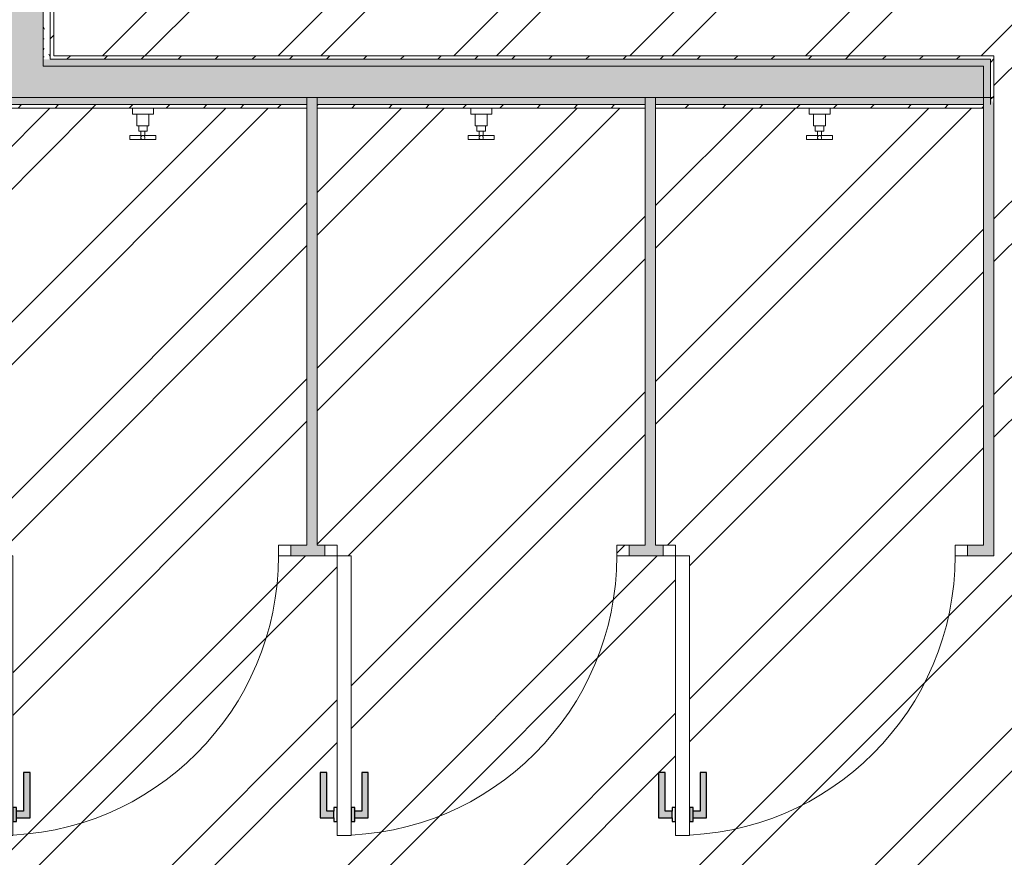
# Model space of a CAD drawing. Header units: millimetres. Extents: x -18260 to 188148, y -14086 to 2351883.
# Tile 141 of 256: x 4079 to 6896, y -6023 to -3628. Entities that reach past the tile are written whole.
import ezdxf

# ---------------------------------------------------------------- set-up
doc = ezdxf.new("R2010")
doc.units = ezdxf.units.MM
for name, color, linetype, lineweight in [('A-DETL-GENF', 92, 'Continuous', 50), ('A-DOOR', 31, 'Continuous', 9), ('A-DOOR-FRAM', 31, 'Continuous', 18), ('A-DOOR-OPNG', 31, 'Continuous', 9), ('A-FLOR', 192, 'Continuous', 18), ('A-WALL', 113, 'Continuous', 18), ('A-WALL-PATT', 111, 'Continuous', 25), ('I-WALL', 2, 'Continuous', 18), ('P-SANR-FIXT', 6, 'Continuous', 9)]:
    doc.layers.add(name, color=color, linetype=linetype, lineweight=lineweight)
pattern_1 = [(45, (0, 0), (-53.033, 53.033), [])]
pattern_2 = [(0, (0, 0), (101.6, 25.4), [8.382, -67.818, 8.382, -67.818, -406.4]), (0, (0, 0), (101.6, 25.4), [-152.4, 8.382, -144.018, 8.382, -67.818, -177.8]), (0, (0, 0), (101.6, 25.4), [-381, 8.382, -42.418, 8.382, -118.618]), (120, (38.1, 12.7), (-72.797045, 75.28818), [8.382, -67.818, 8.382, -67.818, -406.4]), (120, (38.1, 12.7), (-72.797045, 75.28818), [-152.4, 8.382, -144.018, 8.382, -67.818, -177.8]), (120, (38.1, 12.7), (-72.797045, 75.28818), [-381, 8.382, -42.418, 8.382, -118.618]), (240, (50.8, 63.5), (-28.802955, -100.68818), [8.382, -67.818, 8.382, -67.818, -406.4]), (240, (50.8, 63.5), (-28.802955, -100.68818), [-152.4, 8.382, -144.018, 8.382, -67.818, -177.8]), (240, (50.8, 63.5), (-28.802955, -100.68818), [-381, 8.382, -42.418, 8.382, -118.618])]

# ---------------------------------------------------------------- blocks, each defined once
blk = doc.blocks.new('FX-ESQ_PORTA_VENEZIANA-1FL_BANHEIROS1 - 80x160cm_82x163cm-1FL-ALU-3_0cmFolha_Maçaneta 01-V20-PLANTA DE IMPERMEABILIZAÇÃO - TÉRREO')
at = {"layer": 'A-DETL-GENF', "lineweight": 5}
for points in [[(-330, -765), (-330, -746), (-350, -746), (-350, -635), (-369, -635), (-369, -765), (-350, -765)], [(-280, -775), (-270, -775), (-270, -765), (-231, -765), (-231, -635), (-250, -635), (-250, -746), (-270, -746), (-270, -735), (-280, -735), (-280, -774.5)]]:
    blk.add_hatch(color=256, dxfattribs=at).paths.add_polyline_path(points)
at = {"layer": 'A-DOOR-FRAM', "lineweight": 5}
h = blk.add_hatch(dxfattribs=at)
h.set_pattern_fill('FP_38', color=256, style=0, pattern_type=2)
h.set_pattern_definition([(45, (-4339.4, 5145.84), (-449.01, 449.01), []), (45, (-4180.64, 5145.84), (0, 898.026), []), (45, (-4498.14, 5145.84), (0, 898.026), [])])
h.paths.add_polyline_path([(-320, -15), (-320, 15), (-355, 15), (-355, -15)])
at = {"layer": 'A-DETL-GENF', "color": 20, "lineweight": 30}
for p, q in [((-350, -635), (-369, -635)), ((-369, -635), (-369, -765)), ((-350, -746), (-350, -635)), ((-231, -635), (-250, -635)), ((-250, -635), (-250, -746)), ((-231, -765), (-231, -635)), ((-330, -746), (-350, -746)), ((-320, -735), (-330, -735)), ((-330, -735), (-330, -746)), ((-330, -765), (-330, -746)), ((-320, -775), (-320, -735)), ((-270, -735), (-280, -735)), ((-280, -735), (-280, -775)), ((-270, -746), (-270, -735)), ((-270, -765), (-270, -746)), ((-250, -746), (-270, -746)), ((-369, -765), (-330, -765)), ((-330, -765), (-330, -775)), ((-330, -775), (-320, -775)), ((-280, -775), (-270, -775)), ((-270, -765), (-231, -765)), ((-270, -775), (-270, -765))]:
    blk.add_line(p, q, dxfattribs=at)
at = {"layer": 'A-DETL-GENF', "lineweight": 5}
for p, q in [((-350, -635), (-369, -635)), ((-369, -635), (-369, -765)), ((-250, -635), (-250, -746)), ((-270, -735), (-280, -735)), ((-270, -746), (-270, -735)), ((-250, -746), (-270, -746)), ((-369, -765), (-330, -765)), ((-330, -765), (-330, -775)), ((-330, -775), (-320, -775))]:
    blk.add_line(p, q, dxfattribs=at)
at = {"layer": 'A-DOOR', "color": 250, "lineweight": 5}
for p, q in [((-320, -15), (-280, -15)), ((-320, -735), (-320, -15)), ((-280, -15), (-280, -735)), ((-320, -775), (-320, -735)), ((-280, -735), (-280, -775)), ((-320, -815), (-320, -775)), ((-280, -775), (-280, -815)), ((-280, -815), (-320, -815))]:
    blk.add_line(p, q, dxfattribs=at)
at = {"layer": 'A-DOOR', "lineweight": 5}
for p, q in [((-350, -746), (-350, -635)), ((-231, -635), (-250, -635)), ((-231, -765), (-231, -635)), ((-330, -746), (-350, -746)), ((-330, -735), (-330, -775)), ((-320, -735), (-330, -735)), ((-330, -735), (-330, -746)), ((-270, -735), (-270, -775)), ((-280, -775), (-270, -775)), ((-270, -775), (-270, -765)), ((-270, -765), (-231, -765))]:
    blk.add_line(p, q, dxfattribs=at)
at = {"layer": 'A-DOOR-FRAM', "color": 250, "lineweight": 5}
for p, q in [((-320, 15), (-355, 15)), ((-355, 15), (-355, -15)), ((-320, -15), (-320, 15)), ((515, 15), (480, 15)), ((480, 15), (480, -15)), ((515, -15), (515, 15)), ((-355, -15), (-320, -15)), ((480, -15), (515, -15))]:
    blk.add_line(p, q, dxfattribs=at)
at = {"layer": 'A-DOOR-OPNG', "color": 90, "lineweight": 5}
blk.add_arc((-320, -15), 800, 270, 0, dxfattribs=at)
blk = doc.blocks.new('FX-ESQ_PORTA_VENEZIANA-1FL_BANHEIROS1 - 80x160cm_82x163cm-1FL-ALU-3_0cmFolha_Maçaneta 01-V21-PLANTA DE IMPERMEABILIZAÇÃO - TÉRREO')
at = {"layer": 'A-DETL-GENF', "lineweight": 5}
for points in [[(-330, -765), (-330, -746), (-350, -746), (-350, -635), (-369, -635), (-369, -765), (-350, -765)], [(-280, -775), (-270, -775), (-270, -765), (-231, -765), (-231, -635), (-250, -635), (-250, -746), (-270, -746), (-270, -735), (-280, -735), (-280, -774.5)]]:
    blk.add_hatch(color=256, dxfattribs=at).paths.add_polyline_path(points)
at = {"layer": 'A-DOOR-OPNG', "lineweight": 5}
h = blk.add_hatch(dxfattribs=at)
h.set_pattern_fill('FP_39', color=256, style=0, pattern_type=2)
h.set_pattern_definition([(45, (-5307.4, 5145.84), (-449.013, 449.013), []), (45, (-5148.64, 5145.84), (0, 898.026), []), (45, (-5466.14, 5145.84), (0, 898.026), [])])
h.paths.add_polyline_path([(515, -15), (515, 15), (480, 15), (480, -15)])
at = {"layer": 'A-DETL-GENF', "color": 20, "lineweight": 30}
for p, q in [((-350, -635), (-369, -635)), ((-369, -635), (-369, -765)), ((-350, -746), (-350, -635)), ((-231, -635), (-250, -635)), ((-250, -635), (-250, -746)), ((-231, -765), (-231, -635)), ((-330, -746), (-350, -746)), ((-320, -735), (-330, -735)), ((-330, -735), (-330, -746)), ((-330, -765), (-330, -746)), ((-320, -775), (-320, -735)), ((-270, -735), (-280, -735)), ((-280, -735), (-280, -775)), ((-270, -746), (-270, -735)), ((-270, -765), (-270, -746)), ((-250, -746), (-270, -746)), ((-369, -765), (-330, -765)), ((-330, -765), (-330, -775)), ((-330, -775), (-320, -775)), ((-280, -775), (-270, -775)), ((-270, -765), (-231, -765)), ((-270, -775), (-270, -765))]:
    blk.add_line(p, q, dxfattribs=at)
at = {"layer": 'A-DETL-GENF', "lineweight": 5}
for p, q in [((-350, -635), (-369, -635)), ((-369, -635), (-369, -765)), ((-250, -635), (-250, -746)), ((-270, -735), (-280, -735)), ((-270, -746), (-270, -735)), ((-250, -746), (-270, -746)), ((-369, -765), (-330, -765)), ((-330, -765), (-330, -775)), ((-330, -775), (-320, -775))]:
    blk.add_line(p, q, dxfattribs=at)
at = {"layer": 'A-DOOR', "color": 250, "lineweight": 5}
for p, q in [((-320, -15), (-280, -15)), ((-320, -735), (-320, -15)), ((-280, -15), (-280, -735)), ((-320, -775), (-320, -735)), ((-280, -735), (-280, -775)), ((-320, -815), (-320, -775)), ((-280, -775), (-280, -815)), ((-280, -815), (-320, -815))]:
    blk.add_line(p, q, dxfattribs=at)
at = {"layer": 'A-DOOR', "lineweight": 5}
for p, q in [((-350, -746), (-350, -635)), ((-231, -635), (-250, -635)), ((-231, -765), (-231, -635)), ((-330, -746), (-350, -746)), ((-330, -735), (-330, -775)), ((-320, -735), (-330, -735)), ((-330, -735), (-330, -746)), ((-270, -735), (-270, -775)), ((-280, -775), (-270, -775)), ((-270, -775), (-270, -765)), ((-270, -765), (-231, -765))]:
    blk.add_line(p, q, dxfattribs=at)
at = {"layer": 'A-DOOR-FRAM', "color": 250, "lineweight": 5}
for p, q in [((-320, 15), (-355, 15)), ((-355, 15), (-355, -15)), ((-320, -15), (-320, 15)), ((515, 15), (480, 15)), ((480, 15), (480, -15)), ((515, -15), (515, 15)), ((-355, -15), (-320, -15)), ((480, -15), (515, -15))]:
    blk.add_line(p, q, dxfattribs=at)
at = {"layer": 'A-DOOR-OPNG', "color": 90, "lineweight": 5}
blk.add_arc((-320, -15), 800, 270, 0, dxfattribs=at)
blk = doc.blocks.new('FX-ESQ_PORTA_VENEZIANA-1FL_BANHEIROS1 - 80x160cm_82x163cm-1FL-ALU-3_0cmFolha_Maçaneta 01-V22-PLANTA DE IMPERMEABILIZAÇÃO - TÉRREO')
at = {"layer": 'A-DETL-GENF', "lineweight": 5}
for points in [[(-369, -765), (-330, -765), (-330, -746), (-350, -746), (-350, -635), (-369, -635), (-369, -683.6)], [(-280, -775), (-270, -775), (-270, -765), (-231, -765), (-231, -635), (-250, -635), (-250.9, -746), (-270, -746), (-270, -735), (-280, -735), (-280, -765)]]:
    blk.add_hatch(color=256, dxfattribs=at).paths.add_polyline_path(points)
at = {"layer": 'A-DETL-GENF', "color": 20, "lineweight": 30}
for p, q in [((-350, -635), (-369, -635)), ((-369, -635), (-369, -765)), ((-350, -746), (-350, -635)), ((-231, -635), (-250, -635)), ((-250, -635), (-250, -746)), ((-231, -765), (-231, -635)), ((-330, -746), (-350, -746)), ((-320, -735), (-330, -735)), ((-330, -735), (-330, -746)), ((-330, -765), (-330, -746)), ((-320, -775), (-320, -735)), ((-270, -735), (-280, -735)), ((-280, -735), (-280, -775)), ((-270, -746), (-270, -735)), ((-270, -765), (-270, -746)), ((-250, -746), (-270, -746)), ((-369, -765), (-330, -765)), ((-330, -765), (-330, -775)), ((-330, -775), (-320, -775)), ((-280, -775), (-270, -775)), ((-270, -765), (-231, -765)), ((-270, -775), (-270, -765))]:
    blk.add_line(p, q, dxfattribs=at)
at = {"layer": 'A-DETL-GENF', "lineweight": 5}
for p, q in [((-350, -635), (-369, -635)), ((-369, -635), (-369, -765)), ((-250, -635), (-250, -746)), ((-270, -735), (-280, -735)), ((-270, -746), (-270, -735)), ((-250, -746), (-270, -746)), ((-369, -765), (-330, -765)), ((-330, -765), (-330, -775)), ((-330, -775), (-320, -775))]:
    blk.add_line(p, q, dxfattribs=at)
at = {"layer": 'A-DOOR', "color": 250, "lineweight": 5}
for p, q in [((-320, -15), (-280, -15)), ((-320, -735), (-320, -15)), ((-280, -15), (-280, -735)), ((-320, -775), (-320, -735)), ((-280, -735), (-280, -775)), ((-320, -815), (-320, -775)), ((-280, -775), (-280, -815)), ((-280, -815), (-320, -815))]:
    blk.add_line(p, q, dxfattribs=at)
at = {"layer": 'A-DOOR', "lineweight": 5}
for p, q in [((-350, -746), (-350, -635)), ((-231, -635), (-250, -635)), ((-231, -765), (-231, -635)), ((-330, -746), (-350, -746)), ((-330, -735), (-330, -775)), ((-320, -735), (-330, -735)), ((-330, -735), (-330, -746)), ((-270, -735), (-270, -775)), ((-280, -775), (-270, -775)), ((-270, -775), (-270, -765)), ((-270, -765), (-231, -765))]:
    blk.add_line(p, q, dxfattribs=at)
at = {"layer": 'A-DOOR-FRAM', "color": 250, "lineweight": 5}
for p, q in [((-320, 15), (-355, 15)), ((-355, 15), (-355, -15)), ((-320, -15), (-320, 15)), ((515, 15), (480, 15)), ((480, 15), (480, -15)), ((515, -15), (515, 15)), ((-355, -15), (-320, -15)), ((480, -15), (515, -15))]:
    blk.add_line(p, q, dxfattribs=at)
at = {"layer": 'A-DOOR-OPNG', "color": 90, "lineweight": 5}
blk.add_arc((-320, -15), 800, 270, 0, dxfattribs=at)
blk = doc.blocks.new('deca_acabamento-para-registro-de-pressao-e-com-mecanismo-volta_duna-classica_4916_64_pq - 4916_C64_PQ_Cromado-3879619-PLANTA DE IMPERMEABILIZAÇÃO - TÉRREO')
at = {"layer": 'P-SANR-FIXT', "color": 133, "lineweight": 5}
for p, q in [((-1526.6, -3880.8), (-1526.6, -3897.2)), ((-1466.6, -3897.2), (-1466.6, -3880.8)), ((-1525.6, -3898.2), (-1513.8, -3898.2)), ((-1513.8, -3898.2), (-1513.8, -3931.2)), ((-1479.4, -3898.2), (-1513.8, -3898.2)), ((-1479.4, -3898.2), (-1467.6, -3898.2)), ((-1479.4, -3931.2), (-1479.4, -3898.2)), ((-1513.8, -3931.2), (-1508.7, -3931.2)), ((-1508.7, -3931.2), (-1508.7, -3946.9)), ((-1484.6, -3931.2), (-1508.6, -3931.2)), ((-1484.5, -3931.2), (-1479.4, -3931.2)), ((-1484.5, -3946.9), (-1484.5, -3931.2)), ((-1533.6, -3958.9), (-1533.6, -3970.8)), ((-1502.6, -3958.9), (-1533.6, -3958.9)), ((-1533.6, -3970.8), (-1459.6, -3970.8)), ((-1508.7, -3946.9), (-1502.6, -3946.9)), ((-1502.6, -3946.9), (-1502.6, -3958.9)), ((-1490.6, -3946.9), (-1502.6, -3946.9)), ((-1502.6, -3958.9), (-1500.8, -3960.6)), ((-1490.6, -3958.9), (-1492.4, -3960.6)), ((-1490.6, -3946.9), (-1484.5, -3946.9)), ((-1490.6, -3958.9), (-1490.6, -3946.9)), ((-1459.6, -3958.9), (-1490.6, -3958.9)), ((-1459.6, -3970.8), (-1459.6, -3958.9))]:
    blk.add_line(p, q, dxfattribs=at)
for centre, radius, start, end in [((-1525.6, -3897.2), 1, 180, 270), ((-1467.6, -3897.2), 1, 270, 0), ((-1496.6, -3964.9), 6, 0, 180), ((-1496.6, -3964.9), 6, 180, 0)]:
    blk.add_arc(centre, radius, start, end, dxfattribs=at)
blk = doc.blocks.new('deca_acabamento-para-registro-de-pressao-e-com-mecanismo-volta_duna-classica_4916_64_pq - 4916_C64_PQ_Cromado-3878613-PLANTA DE IMPERMEABILIZAÇÃO - TÉRREO')
at = {"layer": 'P-SANR-FIXT', "color": 133, "lineweight": 5}
for p, q in [((-2494.6, -3897.2), (-2494.6, -3880.8)), ((-2434.6, -3880.8), (-2434.6, -3897.2)), ((-2481.8, -3898.2), (-2493.6, -3898.2)), ((-2481.8, -3931.2), (-2481.8, -3898.2)), ((-2481.8, -3898.2), (-2447.4, -3898.2)), ((-2435.6, -3898.2), (-2447.4, -3898.2)), ((-2447.4, -3898.2), (-2447.4, -3931.2)), ((-2476.7, -3931.2), (-2481.8, -3931.2)), ((-2476.7, -3946.9), (-2476.7, -3931.2)), ((-2476.6, -3931.2), (-2452.6, -3931.2)), ((-2447.4, -3931.2), (-2452.5, -3931.2)), ((-2452.5, -3931.2), (-2452.5, -3946.9)), ((-2501.6, -3970.8), (-2501.6, -3958.9)), ((-2501.6, -3958.9), (-2470.6, -3958.9)), ((-2427.6, -3970.8), (-2501.6, -3970.8)), ((-2470.6, -3946.9), (-2476.7, -3946.9)), ((-2470.6, -3958.9), (-2470.6, -3946.9)), ((-2470.6, -3946.9), (-2458.6, -3946.9)), ((-2470.6, -3958.9), (-2468.8, -3960.6)), ((-2458.6, -3958.9), (-2460.4, -3960.6)), ((-2452.5, -3946.9), (-2458.6, -3946.9)), ((-2458.6, -3946.9), (-2458.6, -3958.9)), ((-2458.6, -3958.9), (-2427.6, -3958.9)), ((-2427.6, -3958.9), (-2427.6, -3970.8))]:
    blk.add_line(p, q, dxfattribs=at)
for centre, radius, start, end in [((-2493.6, -3897.2), 1, 180, 270), ((-2435.6, -3897.2), 1, 270, 0), ((-2464.6, -3964.9), 6, 0, 180), ((-2464.6, -3964.9), 6, 180, 0)]:
    blk.add_arc(centre, radius, start, end, dxfattribs=at)
blk = doc.blocks.new('BE-PMSa-MOD-ARQ-CONEXAODOFUTURO-EX-000-R_rvt-1-PLANTA DE IMPERMEABILIZAÇÃO - TÉRREO')
at = {"layer": 'A-WALL'}
for points in [[(4900.4, -5130.8), (4930.4, -5130.8), (4930.4, -3850.8), (4900.4, -3850.8), (4900.4, -4743.4)], [(5868.4, -5130.8), (5898.4, -5130.8), (5898.4, -3850.8), (5868.4, -3850.8), (5868.4, -4512.2)], [(6866.4, -5160.8), (6866.2, -3870.5), (6856.4, -3850.8), (6836.4, -3850.8), (6836.4, -5160.8)]]:
    blk.add_hatch(color=10, dxfattribs=at).paths.add_polyline_path(points)
h = blk.add_hatch(color=10, dxfattribs=at)
h.paths.add_polyline_path([(5822.4, -5160.8), (5920.4, -5160.8), (5920.4, -5130.8), (5822.4, -5130.8)])
h.paths.add_polyline_path([(6836.4, -5160.8), (6836.4, -5130.8), (6790.4, -5130.8), (6790.4, -5160.8)])
h.paths.add_polyline_path([(4952.4, -5160.8), (4952.4, -5130.8), (4854.4, -5130.8), (4854.4, -5160.8), (4930.4, -5160.8)])
h.paths.add_polyline_path([(2016.4, -5160.8), (2048.4, -5160.8), (2048.4, -5130.8), (1996.4, -5130.8), (1996.4, -5160.8), (2016.1, -5160.8)])
h.paths.add_polyline_path([(2918.4, -5160.8), (3016.4, -5160.8), (3016.4, -5130.8), (2918.4, -5130.8)])
h.paths.add_polyline_path([(3886.4, -5160.8), (3984.4, -5160.8), (3984.4, -5130.8), (3886.4, -5130.8)])
at = {"layer": 'A-WALL-PATT', "lineweight": 5}
for points in [[(4056.4, -3760.8), (4146.4, -3760.8), (4146.4, -1880.8), (4056.4, -1880.8), (4056.4, -3747.7)], [(6836.4, -3850.8), (6836.4, -3760.8), (1996.4, -3761.4), (1996.4, -3850.8), (6614.2, -3850.8)]]:
    blk.add_hatch(color=57, dxfattribs=at).paths.add_polyline_path(points)
h = blk.add_hatch(dxfattribs=at)
h.set_pattern_fill('FP_15', color=55, style=0, pattern_type=2)
h.set_pattern_definition(pattern_2)
h.paths.add_polyline_path([(4149.5, -3740.8), (4166.4, -3740.8), (4166.4, -1890.8), (4146.4, -1890.8), (4146.4, -3740.8)])
h = blk.add_hatch(dxfattribs=at)
h.set_pattern_fill('FP_14', color=252, style=0, pattern_type=2)
h.set_pattern_definition(pattern_1)
h.paths.add_polyline_path([(4166.4, -3730.8), (4176.4, -3730.8), (4176.4, -1905.8), (4166.4, -1905.8), (4166.4, -3730.8)])
h = blk.add_hatch(dxfattribs=at)
h.set_pattern_fill('FP_15', color=55, style=0, pattern_type=2)
h.set_pattern_definition(pattern_2)
h.paths.add_polyline_path([(6836.4, -3850.8), (6856.4, -3850.8), (6856.4, -3740.8), (4146.4, -3740.8), (4146.4, -3760.8), (6836.4, -3760.8)])
h.paths.add_polyline_path([(4056.4, -3760.8), (4056.4, -3740.8), (3876.4, -3740.8), (3876.4, -3760.8), (3962.4, -3760.8)])
h.paths.add_polyline_path([(3665.8, -3760.8), (3771.4, -3760.8), (3771.4, -3740.8), (1996.4, -3740.8), (1996.4, -3760.8), (3076.2, -3760.8)])
h = blk.add_hatch(dxfattribs=at)
h.set_pattern_fill('FP_14', color=252, style=0, pattern_type=2)
h.set_pattern_definition(pattern_1)
h.paths.add_polyline_path([(6866.4, -3870.8), (6866.4, -3730.8), (4166.4, -3731.1), (4166.4, -3740.8), (6856.4, -3740.8), (6856.7, -3851.5), (6866.2, -3870.5)])
h.paths.add_polyline_path([(2016.4, -3740.8), (3771.4, -3740.8), (3771.4, -3730.8), (2016.4, -3730.8)])
h.paths.add_polyline_path([(4035.3, -3740.8), (4036.4, -3740.8), (4036.4, -3730.8), (3876.4, -3730.8), (3876.4, -3740.8), (4026.4, -3740.8)])
h = blk.add_hatch(dxfattribs=at)
h.set_pattern_fill('FP_15', color=55, style=0, pattern_type=2)
h.set_pattern_definition(pattern_2)
h.paths.add_polyline_path([(6836.4, -3870.8), (6836.4, -3850.8), (5898.4, -3850.8), (5898.6, -3870.8), (6806.7, -3870.8)])
h.paths.add_polyline_path([(5868.4, -3870.8), (5868.4, -3850.8), (4930.4, -3850.8), (4930.4, -3870.8), (5653.3, -3870.8)])
h.paths.add_polyline_path([(4107.5, -3870.8), (4900.4, -3870.8), (4900.4, -3850.8), (3962.4, -3850.8), (3962.4, -3870.8), (4101.4, -3870.8)])
h.paths.add_polyline_path([(2191.7, -3870.8), (2964.4, -3870.8), (2964.4, -3850.8), (2016.4, -3850.8), (2016.4, -3870.8), (2028.1, -3870.8)])
h.paths.add_polyline_path([(2994.4, -3870.8), (3932.4, -3870.8), (3932.4, -3850.8), (2994.4, -3850.8), (2994.4, -3853.7)])
h = blk.add_hatch(dxfattribs=at)
h.set_pattern_fill('FP_14', color=252, style=0, pattern_type=2)
h.set_pattern_definition(pattern_1)
h.paths.add_polyline_path([(6836.4, -3880.8), (6836.4, -3870.8), (5898.4, -3870.8), (5898.4, -3880.8), (6791.9, -3880.8)])
h.paths.add_polyline_path([(4845.2, -3880.8), (4900.4, -3880.8), (4900.4, -3870.8), (3962.4, -3870.8), (3962.4, -3880.8), (4255.5, -3880.8)])
h.paths.add_polyline_path([(4930.4, -3880.8), (5868.4, -3880.8), (5868.4, -3870.8), (4930.4, -3870.8)])
h.paths.add_polyline_path([(3277.1, -3880.8), (3932.4, -3880.8), (3932.4, -3870.8), (2994.4, -3870.8), (2994.4, -3880.8), (3076.2, -3880.8)])
h.paths.add_polyline_path([(2029, -3880.8), (2964.4, -3880.8), (2964.4, -3870.8), (2026.4, -3870.8), (2026.4, -3880.8)])
at = {"layer": 'A-WALL', "color": 90, "lineweight": 5}
for p, q in [((4146.4, -1905.8), (4146.4, -3730.8)), ((4166.4, -1905.8), (4166.4, -3730.8)), ((4146.4, -3740.8), (4146.4, -3730.8)), ((4146.4, -3760.8), (4146.4, -3740.8)), ((4166.4, -3740.8), (4166.4, -3730.8)), ((4166.4, -3740.8), (6856.4, -3740.8)), ((6856.4, -3760.8), (6856.4, -3740.8)), ((4146.4, -3760.8), (6836.4, -3760.8)), ((6836.4, -3760.8), (6836.4, -3850.8)), ((6856.4, -3850.8), (6856.4, -3760.8)), ((3962.4, -3850.8), (4900.4, -3850.8)), ((4900.4, -3850.8), (4930.4, -3850.8)), ((4900.4, -3850.8), (4930.4, -3850.8)), ((4900.4, -3870.8), (4900.4, -3850.8)), ((4930.4, -3850.8), (5868.4, -3850.8)), ((4930.4, -3870.8), (4930.4, -3850.8)), ((5868.4, -3850.8), (5898.4, -3850.8)), ((5868.4, -3850.8), (5898.4, -3850.8)), ((5868.4, -3870.8), (5868.4, -3850.8)), ((5898.4, -3850.8), (6836.4, -3850.8)), ((5898.4, -3870.8), (5898.4, -3850.8)), ((6856.4, -3850.8), (6836.4, -3850.8)), ((6836.4, -3850.8), (6836.4, -3870.8)), ((6856.4, -3850.8), (6856.4, -3870.8)), ((3962.4, -3870.8), (4900.4, -3870.8)), ((4900.4, -3880.8), (4900.4, -3870.8)), ((4930.4, -3870.8), (5868.4, -3870.8)), ((4930.4, -3880.8), (4930.4, -3870.8)), ((5868.4, -3880.8), (5868.4, -3870.8)), ((5898.4, -3870.8), (6836.4, -3870.8)), ((5898.4, -3880.8), (5898.4, -3870.8)), ((6836.4, -3870.8), (6836.4, -3880.8))]:
    blk.add_line(p, q, dxfattribs=at)
at = {"layer": 'A-WALL', "color": 250, "lineweight": 5}
blk.add_line((6866.4, -3850.8), (6856.4, -3850.8), dxfattribs=at)
at = {"layer": 'A-WALL', "color": 130, "lineweight": 9}
for p, q in [((4900.4, -3880.8), (4900.4, -5130.8)), ((4930.4, -5130.8), (4930.4, -3880.8)), ((5868.4, -3880.8), (5868.4, -5130.8)), ((5898.4, -5130.8), (5898.4, -3880.8)), ((6836.4, -3880.8), (6836.4, -5130.8)), ((6866.4, -5160.8), (6866.4, -3880.8)), ((4900.4, -5130.8), (4854.4, -5130.8)), ((4952.4, -5130.8), (4930.4, -5130.8)), ((5868.4, -5130.8), (5822.4, -5130.8)), ((5920.4, -5130.8), (5898.4, -5130.8)), ((6836.4, -5130.8), (6790.4, -5130.8)), ((4854.4, -5160.8), (4952.4, -5160.8)), ((5822.4, -5160.8), (5920.4, -5160.8)), ((6790.4, -5160.8), (6836.4, -5160.8)), ((6836.4, -5160.8), (6866.4, -5160.8))]:
    blk.add_line(p, q, dxfattribs=at)
at = {"layer": 'I-WALL', "color": 130, "lineweight": 9}
for p, q in [((4176.4, -3730.8), (4176.4, -1905.8)), ((6866.4, -3730.8), (4176.4, -3730.8)), ((6866.4, -3740.8), (6866.4, -3730.8)), ((6866.4, -3850.8), (6866.4, -3740.8)), ((6866.4, -3870.8), (6866.4, -3850.8)), ((3962.4, -3880.8), (4900.4, -3880.8)), ((4930.4, -3880.8), (5868.4, -3880.8)), ((5898.4, -3880.8), (6836.4, -3880.8)), ((6866.4, -3880.8), (6866.4, -3870.8))]:
    blk.add_line(p, q, dxfattribs=at)
at = {"layer": 'A-DOOR', "color": 250, "lineweight": 5}
for name, p in [('FX-ESQ_PORTA_VENEZIANA-1FL_BANHEIROS1 - 80x160cm_82x163cm-1FL-ALU-3_0cmFolha_Maçaneta 01-V20-PLANTA DE IMPERMEABILIZAÇÃO - TÉRREO', (4339.4, -5145.8)), ('FX-ESQ_PORTA_VENEZIANA-1FL_BANHEIROS1 - 80x160cm_82x163cm-1FL-ALU-3_0cmFolha_Maçaneta 01-V21-PLANTA DE IMPERMEABILIZAÇÃO - TÉRREO', (5307.4, -5145.8)), ('FX-ESQ_PORTA_VENEZIANA-1FL_BANHEIROS1 - 80x160cm_82x163cm-1FL-ALU-3_0cmFolha_Maçaneta 01-V22-PLANTA DE IMPERMEABILIZAÇÃO - TÉRREO', (6275.4, -5145.8))]:
    blk.add_blockref(name, p, dxfattribs=at)
at = {"layer": 'P-SANR-FIXT', "color": 250, "lineweight": 5}
for name, p in [('deca_acabamento-para-registro-de-pressao-e-com-mecanismo-volta_duna-classica_4916_64_pq - 4916_C64_PQ_Cromado-3879619-PLANTA DE IMPERMEABILIZAÇÃO - TÉRREO', (5928, 0)), ('deca_acabamento-para-registro-de-pressao-e-com-mecanismo-volta_duna-classica_4916_64_pq - 4916_C64_PQ_Cromado-3878613-PLANTA DE IMPERMEABILIZAÇÃO - TÉRREO', (7864, 0)), ('deca_acabamento-para-registro-de-pressao-e-com-mecanismo-volta_duna-classica_4916_64_pq - 4916_C64_PQ_Cromado-3879619-PLANTA DE IMPERMEABILIZAÇÃO - TÉRREO', (7864, 0))]:
    blk.add_blockref(name, p, dxfattribs=at)

msp = doc.modelspace()

# ---------------------------------------------------------------- hatches: boundary and pattern name
at = {"layer": 'A-FLOR'}
h = msp.add_hatch(dxfattribs=at)
h.set_pattern_fill('FP_1', color=1, style=0, pattern_type=2)
h.set_pattern_definition([(45, (0, 0), (-251.447, 251.447), []), (45, (0, 381), (-251.447, 251.447), [])])
h.paths.add_polyline_path([(5955.388, -5160.841), (5995.388, -5160.841), (5995.388, -5880.841), (6005.388, -5880.841), (6005.388, -5891.841), (6025.393, -5891.841), (6025.393, -5780.841), (6044.393, -5780.841), (6044.393, -5910.841), (6005.388, -5910.841), (6005.388, -5920.841), (5995.388, -5920.841), (5995.388, -5960.841), (5955.388, -5960.841), (5955.388, -5920.841), (5945.388, -5920.841), (5945.388, -5910.841), (5906.383, -5910.841), (5906.383, -5780.841), (5925.383, -5780.841), (5926.388, -5891.841), (5945.388, -5891.841), (5945.388, -5880.841), (5955.388, -5880.841), (5955.388, -5208.563)])
h.paths.add_polyline_path([(4987.388, -5160.841), (5027.388, -5160.841), (5027.388, -5880.841), (5037.388, -5880.841), (5037.388, -5891.841), (5057.393, -5891.841), (5057.393, -5780.841), (5076.393, -5780.841), (5076.393, -5910.841), (5037.388, -5910.841), (5037.388, -5920.841), (5027.388, -5920.841), (5027.388, -5960.841), (4987.388, -5960.841), (4987.388, -5920.841), (4977.388, -5920.841), (4977.388, -5910.841), (4938.383, -5910.841), (4938.383, -5780.841), (4957.383, -5780.841), (4958.388, -5891.841), (4977.388, -5891.841), (4977.388, -5880.841), (4987.388, -5880.841), (4987.388, -5208.563)])
h.paths.add_polyline_path([(4019.388, -5160.841), (4059.388, -5160.841), (4059.388, -5880.841), (4069.388, -5880.841), (4069.388, -5891.841), (4089.393, -5891.841), (4089.393, -5780.841), (4108.393, -5780.841), (4108.393, -5910.841), (4069.388, -5910.841), (4069.388, -5920.841), (4059.388, -5920.841), (4059.388, -5960.841), (4019.388, -5960.841), (4019.388, -5920.841), (4009.388, -5920.841), (4009.388, -5910.841), (3970.383, -5910.841), (3970.383, -5780.841), (3989.383, -5780.841), (3990.388, -5891.841), (4009.388, -5891.841), (4009.388, -5880.841), (4019.388, -5880.841), (4019.388, -5208.563)])
h.paths.add_polyline_path([(3051.388, -5160.841), (3091.388, -5160.841), (3091.388, -5880.841), (3101.388, -5880.841), (3101.388, -5891.841), (3121.393, -5891.841), (3121.393, -5780.841), (3140.393, -5780.841), (3140.393, -5910.841), (3101.388, -5910.841), (3101.388, -5920.841), (3091.388, -5920.841), (3091.388, -5960.841), (3051.388, -5960.841), (3051.388, -5920.841), (3041.388, -5920.841), (3041.388, -5910.841), (3002.383, -5910.841), (3002.383, -5780.841), (3021.383, -5780.841), (3022.388, -5891.841), (3041.388, -5891.841), (3041.388, -5880.841), (3051.388, -5880.841), (3051.388, -5208.563)])
h.paths.add_polyline_path([(2083.388, -5160.841), (2123.388, -5160.841), (2123.388, -5880.841), (2133.388, -5880.841), (2133.388, -5891.841), (2153.393, -5891.841), (2153.393, -5780.841), (2172.393, -5780.841), (2172.393, -5910.841), (2133.388, -5910.841), (2133.388, -5920.841), (2123.388, -5920.841), (2123.388, -5960.841), (2083.388, -5960.841), (2083.388, -5920.841), (2073.388, -5920.841), (2073.388, -5910.841), (2034.383, -5910.841), (2034.383, -5780.841), (2053.383, -5780.841), (2054.388, -5891.841), (2073.388, -5891.841), (2073.388, -5880.841), (2083.388, -5880.841), (2083.388, -5276.789)])
h.paths.add_polyline_path([(5236.785, -8187.826), (5236.785, -7720.841), (5266.785, -7720.841), (5266.785, -8187.826), (5547.126, -8187.826), (5550.614, -8157.152), (5554.993, -8149.296), (5563.312, -8065.608), (5567.663, -8046.414), (5582.842, -8006.526), (5608.499, -7952.783), (5614.272, -7941.819), (5629.03, -7916.525), (5648.456, -7890.292), (5672.153, -7867.842), (5687.466, -7857.419), (5704.138, -7849.343), (5718.023, -7845.383), (5732.418, -7844.259), (5746.814, -7845.383), (5760.699, -7849.343), (5777.37, -7857.419), (5792.684, -7867.842), (5816.381, -7890.292), (5835.807, -7916.525), (5856.338, -7952.783), (5864.209, -7967.731), (5881.995, -8006.526), (5899.867, -8055.893), (5901.525, -8065.608), (5911.232, -8152.61), (5914.222, -8157.152), (5917.711, -8187.826), (6233.052, -8187.826), (6233.052, -7720.841), (6263.052, -7720.841), (6263.052, -8187.826), (6578.393, -8187.826), (6581.881, -8157.152), (6586.259, -8149.296), (6594.579, -8065.608), (6598.929, -8046.414), (6614.202, -8006.322), (6639.766, -7952.783), (6645.539, -7941.819), (6660.296, -7916.525), (6679.722, -7890.292), (6703.419, -7867.842), (6718.733, -7857.419), (6735.404, -7849.343), (6749.29, -7845.383), (6763.685, -7844.259), (6778.081, -7845.383), (6791.966, -7849.343), (6808.637, -7857.419), (6823.951, -7867.842), (6847.648, -7890.292), (6867.074, -7916.525), (6887.604, -7952.783), (6895.476, -7967.731), (6913.262, -8006.526), (6931.133, -8055.893), (6932.792, -8065.608), (6942.499, -8152.61), (6945.489, -8157.152), (6948.977, -8187.826), (7229.718, -8187.826), (7229.718, -7720.841), (7259.718, -7720.841), (7259.718, -8187.826), (7540.46, -8187.826), (7543.948, -8157.152), (7548.326, -8149.296), (7556.645, -8065.608), (7560.996, -8046.414), (7576.175, -8006.526), (7601.833, -7952.783), (7607.606, -7941.819), (7622.363, -7916.525), (7641.789, -7890.292), (7665.486, -7867.842), (7680.8, -7857.419), (7697.471, -7849.343), (7711.356, -7845.383), (7725.752, -7844.259), (7740.147, -7845.383), (7754.033, -7849.343), (7770.704, -7857.419), (7786.018, -7867.842), (7809.715, -7890.292), (7829.14, -7916.525), (7849.671, -7952.783), (7857.543, -7967.731), (7875.328, -8006.526), (7893.2, -8055.893), (7894.858, -8065.608), (7904.566, -8152.61), (7907.556, -8157.152), (7911.044, -8187.826), (8226.785, -8187.826), (8226.785, -3918.842), (8088.38, -3918.815), (8088.38, -3602.842), (8226.785, -3602.842), (8226.785, -2505.841), (5826.785, -2505.841), (5826.785, -2730.841), (5796.785, -2730.841), (5796.785, -1905.841), (5216.385, -1905.841), (5216.385, -1920.841), (5146.385, -1920.841), (5146.385, -1905.841), (4346.385, -1905.841), (4346.385, -2645.841), (4356.385, -2645.841), (4356.385, -2656.841), (4376.39, -2656.841), (4376.39, -2545.841), (4395.39, -2545.841), (4395.39, -2675.841), (4356.385, -2675.841), (4356.385, -2685.841), (4346.385, -2685.841), (4346.385, -2725.841), (4316.385, -2725.841), (4316.385, -2685.841), (4306.385, -2685.841), (4306.385, -2675.841), (4267.38, -2675.841), (4267.38, -2545.841), (4286.38, -2545.841), (4286.38, -2656.841), (4306.385, -2656.841), (4306.385, -2645.841), (4316.385, -2645.841), (4316.385, -1905.841), (4306.385, -1905.841), (4306.385, -1920.841), (4236.385, -1920.841), (4236.385, -1905.841), (4176.385, -1905.841), (4176.385, -3730.841), (6866.385, -3730.841), (6866.385, -5160.841), (6755.388, -5160.841), (6755.388, -5130.841), (6836.385, -5130.841), (6836.385, -3880.841), (6397.385, -3880.841), (6396.385, -3898.232), (6384.555, -3898.232), (6384.555, -3931.218), (6379.461, -3931.218), (6379.461, -3946.926), (6373.385, -3946.926), (6373.385, -3958.949), (6404.385, -3958.949), (6404.385, -3970.829), (6330.385, -3970.829), (6330.385, -3958.859), (6361.385, -3958.859), (6361.385, -3946.926), (6355.31, -3946.926), (6355.31, -3931.218), (6350.215, -3931.218), (6350.215, -3898.232), (6337.385, -3897.232), (6337.385, -3880.841), (5898.385, -3880.841), (5898.385, -5130.841), (5955.388, -5130.841), (5955.388, -5160.841), (5787.388, -5160.841), (5787.388, -5130.841), (5868.385, -5130.841), (5868.385, -3880.841), (5429.385, -3880.841), (5428.385, -3898.232), (5416.555, -3898.232), (5416.555, -3931.218), (5411.461, -3931.218), (5411.461, -3946.926), (5405.385, -3946.926), (5405.385, -3958.859), (5436.385, -3958.859), (5436.385, -3970.829), (5362.385, -3970.829), (5362.385, -3958.949), (5393.385, -3958.859), (5393.385, -3946.926), (5387.31, -3946.926), (5387.31, -3931.218), (5382.215, -3931.218), (5382.215, -3898.232), (5369.385, -3897.232), (5369.385, -3880.841), (4930.385, -3880.841), (4930.385, -5130.841), (4987.388, -5130.841), (4987.388, -5160.841), (4819.388, -5160.841), (4819.388, -5130.841), (4900.385, -5130.841), (4900.385, -3880.841), (4461.385, -3880.841), (4460.385, -3898.232), (4448.555, -3898.232), (4448.555, -3931.218), (4443.461, -3931.218), (4443.461, -3946.926), (4437.385, -3946.926), (4437.385, -3958.949), (4468.385, -3958.949), (4468.385, -3970.829), (4394.385, -3970.829), (4394.385, -3958.859), (4425.385, -3958.859), (4425.385, -3946.926), (4419.31, -3946.926), (4419.31, -3931.218), (4414.215, -3931.218), (4414.215, -3898.232), (4401.385, -3897.232), (4401.385, -3880.841), (3962.385, -3880.841), (3962.385, -5130.841), (4019.388, -5130.841), (4019.388, -5160.841), (3851.388, -5160.841), (3851.388, -5130.841), (3932.385, -5130.841), (3932.385, -3880.841), (3493.385, -3880.841), (3492.385, -3898.232), (3480.555, -3898.232), (3480.555, -3931.218), (3475.461, -3931.218), (3475.461, -3946.926), (3469.385, -3946.926), (3469.385, -3958.859), (3500.385, -3958.859), (3500.385, -3970.829), (3426.385, -3970.829), (3426.385, -3958.949), (3457.385, -3958.859), (3457.385, -3946.926), (3451.31, -3946.926), (3451.31, -3931.218), (3446.215, -3931.218), (3446.215, -3898.232), (3433.385, -3897.232), (3433.385, -3880.841), (2994.385, -3880.841), (2994.385, -5130.841), (3051.388, -5130.841), (3051.388, -5160.841), (2883.388, -5160.841), (2883.388, -5130.841), (2964.385, -5130.841), (2964.385, -3880.841), (2525.385, -3880.841), (2524.385, -3898.232), (2512.555, -3898.232), (2512.555, -3931.218), (2507.461, -3931.218), (2507.461, -3946.926), (2501.385, -3946.926), (2501.385, -3958.949), (2532.385, -3958.949), (2532.385, -3970.829), (2458.385, -3970.829), (2458.385, -3958.859), (2489.385, -3958.859), (2489.385, -3946.926), (2483.31, -3946.926), (2483.31, -3931.218), (2478.215, -3931.218), (2478.215, -3898.232), (2465.385, -3897.232), (2465.385, -3880.841), (2026.385, -3880.841), (2026.385, -5130.841), (2083.388, -5130.841), (2083.388, -5160.841), (2026.385, -5160.841), (2026.385, -6885.841), (2333.388, -6885.901), (2333.388, -6915.841), (2321.385, -6916.434), (2321.385, -8187.826), (3243.052, -8187.826), (3243.052, -6915.841), (3133.388, -6915.841), (3133.388, -6885.841), (3330.054, -6885.841), (3330.054, -6915.841), (3273.052, -6915.841), (3273.052, -8187.826), (4239.718, -8187.826), (4239.718, -6915.841), (4130.054, -6915.841), (4130.054, -6885.841), (4269.718, -6885.841), (4269.718, -8187.826), (4585.86, -8187.826), (4589.348, -8157.152), (4593.726, -8149.296), (4602.045, -8065.608), (4606.396, -8046.414), (4621.575, -8006.526), (4647.233, -7952.783), (4653.006, -7941.819), (4667.763, -7916.525), (4687.189, -7890.292), (4710.886, -7867.842), (4726.2, -7857.419), (4742.871, -7849.343), (4756.756, -7845.383), (4771.152, -7844.259), (4785.547, -7845.383), (4799.433, -7849.343), (4816.104, -7857.419), (4831.418, -7867.842), (4855.115, -7890.292), (4874.54, -7916.525), (4895.071, -7952.783), (4902.943, -7967.731), (4920.728, -8006.526), (4938.6, -8055.893), (4940.258, -8065.608), (4949.966, -8152.61), (4952.956, -8157.152), (4956.444, -8187.826), (5140.025, -8187.826)])
h.paths.add_polyline_path([(3863.985, -8177.825), (3587.576, -8177.758), (3583.228, -8176.627), (3575.932, -8171.492), (3571.823, -8163.573), (3571.286, -8159.112), (3571.679, -8046.284), (3573.641, -8039.866), (3577.062, -8032.919), (3577.062, -7942.145), (3574.771, -7935.578), (3573.78, -7926.65), (3574.927, -7650.62), (3577.399, -7630.22), (3588.163, -7602.12), (3605.428, -7577.475), (3628.161, -7557.759), (3657.428, -7543.6), (3684.34, -7537.47), (3717.927, -7534.803), (3764.054, -7534), (3790.473, -7534.536), (3830.479, -7537.755), (3858.578, -7544.159), (3885.415, -7557.77), (3908.144, -7577.489), (3925.405, -7602.137), (3936.165, -7630.238), (3939.78, -7660.111), (3938.795, -7935.551), (3936.09, -7944.035), (3936.09, -8032.919), (3940.509, -8039.484), (3942.035, -8047.249), (3941.525, -8166.732), (3937.652, -8173.441), (3930.942, -8177.315), (3927.069, -8177.825), (3893.985, -8177.825)])
h.paths.add_polyline_path([(2781.341, -8177.825), (2585.161, -8177.315), (2578.452, -8173.441), (2574.578, -8166.732), (2574.068, -8162.858), (2574.068, -8047.249), (2576.324, -8038.127), (2580.014, -8032.919), (2580.014, -7943.323), (2577.309, -7935.551), (2576.324, -7926.622), (2577.472, -7650.62), (2580.014, -7630.042), (2590.699, -7602.137), (2609.816, -7575.879), (2634.532, -7555.821), (2657.526, -7544.159), (2687.647, -7537.413), (2725.631, -7534.536), (2772.563, -7534), (2798.177, -7534.803), (2833.013, -7537.755), (2861.104, -7544.153), (2887.943, -7557.759), (2910.675, -7577.475), (2927.94, -7602.12), (2939.042, -7633.005), (2942.326, -7660.111), (2941.333, -7935.578), (2939.042, -7944.06), (2939.042, -8034.092), (2942.462, -8039.866), (2944.424, -8046.284), (2944.817, -8052.983), (2944.281, -8163.573), (2940.171, -8171.492), (2932.876, -8176.627), (2924.035, -8177.825)])
h.paths.add_polyline_path([(3330.054, -6885.841), (3330.054, -6165.841), (3320.054, -6165.841), (3320.054, -6154.841), (3300.049, -6154.841), (3300.049, -6265.841), (3281.049, -6265.841), (3281.049, -6135.841), (3320.054, -6135.841), (3320.054, -6125.841), (3330.054, -6125.841), (3330.054, -6085.841), (3370.054, -6085.841), (3370.054, -6125.841), (3380.054, -6125.841), (3380.054, -6135.841), (3419.059, -6135.841), (3419.059, -6265.841), (3400.059, -6265.841), (3399.054, -6154.841), (3380.054, -6154.841), (3380.054, -6165.841), (3370.054, -6165.841), (3370.054, -6885.841)])
h.paths.add_polyline_path([(2373.388, -6885.841), (2333.388, -6885.841), (2333.388, -6165.841), (2323.388, -6165.841), (2323.388, -6154.841), (2303.383, -6154.841), (2303.383, -6265.841), (2284.383, -6265.841), (2284.383, -6135.841), (2323.388, -6135.841), (2323.388, -6125.841), (2333.388, -6125.841), (2333.388, -6085.841), (2373.388, -6085.841), (2373.388, -6125.841), (2383.388, -6125.841), (2383.388, -6135.841), (2422.393, -6135.841), (2422.393, -6265.841), (2403.393, -6265.841), (2402.388, -6154.841), (2383.388, -6154.841), (2383.388, -6165.841), (2373.388, -6165.841), (2373.388, -6858.941)])
h.paths.add_polyline_path([(7026.785, -2406.663), (7048.323, -2404.855), (7005.247, -2404.855)])
h.paths.add_polyline_path([(6226.785, -2406.663), (6248.323, -2404.855), (6205.247, -2404.855)])
h.paths.add_polyline_path([(7826.785, -2404.163), (7848.323, -2402.355), (7810.249, -2402.775)])
h.paths.add_polyline_path([(6195.08, -2404.001), (6164.658, -2400.506), (6169.983, -2401.894)])
h.paths.add_polyline_path([(7058.49, -2404.001), (7083.587, -2401.894), (7088.589, -2399.394), (7071.979, -2401.937)])
h.paths.add_polyline_path([(6995.08, -2404.001), (6953.869, -2397.694), (6969.983, -2401.894)])
h.paths.add_polyline_path([(6258.49, -2404.001), (6283.587, -2401.894), (6299.702, -2397.694), (6272.255, -2401.894)])
h.paths.add_polyline_path([(7858.49, -2401.501), (7883.587, -2399.394), (7899.702, -2395.194), (7872.255, -2399.394)])
h.paths.add_polyline_path([(7795.08, -2401.501), (7753.869, -2395.194), (7769.983, -2399.394), (7793.544, -2401.372)])
h.paths.add_polyline_path([(7111.804, -2394.538), (7142.649, -2385.39), (7140.34, -2385.39), (7124.052, -2390.611)])
h.paths.add_polyline_path([(6141.766, -2394.538), (6105.902, -2383.04), (6116.262, -2387.89)])
h.paths.add_polyline_path([(6941.766, -2394.538), (6909.038, -2384.508), (6916.262, -2387.89)])
h.paths.add_polyline_path([(6311.804, -2394.538), (6337.308, -2387.89), (6347.669, -2383.04), (6319.367, -2392.114)])
h.paths.add_polyline_path([(7911.804, -2392.038), (7937.308, -2385.39), (7947.669, -2380.54), (7932.542, -2385.39)])
h.paths.add_polyline_path([(7741.766, -2392.038), (7705.902, -2380.54), (7716.262, -2385.39), (7725.852, -2387.89)])
h.paths.add_polyline_path([(7162.742, -2375.984), (7188.414, -2363.039), (7185.058, -2364.309), (7182.684, -2365.551)])
h.paths.add_polyline_path([(6362.742, -2375.984), (6385.058, -2365.539), (6385.058, -2364.309), (6382.708, -2365.539)])
h.paths.add_polyline_path([(7962.742, -2373.484), (7985.058, -2363.039), (7985.058, -2361.809), (7982.708, -2363.039)])
h.paths.add_polyline_path([(7270.974, -2187.72), (7269.705, -2184.602), (7270.881, -2187.512)])
h.paths.add_polyline_path([(6470.974, -2187.72), (6470.881, -2187.102), (6470.881, -2187.512)])
h.paths.add_polyline_path([(8070.974, -2185.22), (8070.881, -2184.602), (8070.881, -2185.012)])
h.paths.add_polyline_path([(7254.011, -2151.22), (7251.201, -2147.229), (7253.31, -2150.346)])
h.paths.add_polyline_path([(6454.011, -2151.22), (6453.31, -2149.729), (6453.31, -2150.346)])
h.paths.add_polyline_path([(8054.011, -2148.72), (8053.31, -2147.229), (8053.31, -2147.846)])
h.paths.add_polyline_path([(7226.69, -2118.182), (7220.989, -2112.905), (7224.346, -2116.308)])
h.paths.add_polyline_path([(6426.69, -2118.182), (6424.346, -2115.405), (6424.346, -2116.308)])
h.paths.add_polyline_path([(8026.69, -2115.682), (8024.346, -2112.905), (8024.346, -2113.808)])
h.paths.add_polyline_path([(7190.606, -2090.275), (7185.058, -2086.143), (7185.058, -2087.373)])
h.paths.add_polyline_path([(6390.606, -2090.275), (6385.058, -2086.143), (6385.058, -2087.373)])
h.paths.add_polyline_path([(7990.606, -2087.775), (7981.678, -2082.061), (7985.058, -2084.873)])
h.paths.add_polyline_path([(7147.669, -2068.642), (7137.308, -2063.792), (7124.745, -2061.292), (7137.308, -2065.32)])
h.paths.add_polyline_path([(6105.902, -2068.642), (6141.766, -2057.144), (6116.262, -2063.792)])
h.paths.add_polyline_path([(6905.902, -2068.642), (6941.766, -2057.144), (6916.262, -2063.792), (6909.038, -2067.174)])
h.paths.add_polyline_path([(6347.669, -2068.642), (6337.308, -2063.792), (6321.034, -2060.103), (6337.308, -2065.32)])
h.paths.add_polyline_path([(7947.669, -2066.142), (7937.308, -2061.292), (7911.804, -2054.644), (7937.308, -2062.82)])
h.paths.add_polyline_path([(7705.902, -2066.142), (7741.766, -2054.644), (7710.921, -2063.792)])
h.paths.add_polyline_path([(7099.702, -2053.988), (7083.587, -2049.788), (7072.519, -2049.828), (7083.587, -2051.522)])
h.paths.add_polyline_path([(6953.869, -2053.988), (6995.08, -2047.681), (6969.983, -2049.788)])
h.paths.add_polyline_path([(6299.702, -2053.988), (6283.587, -2049.788), (6272.255, -2049.788), (6283.587, -2051.522)])
h.paths.add_polyline_path([(6153.869, -2053.988), (6195.08, -2047.681), (6169.983, -2049.788)])
h.paths.add_polyline_path([(7899.702, -2051.488), (7878.864, -2046.891), (7872.255, -2047.288), (7888.589, -2049.788)])
h.paths.add_polyline_path([(7753.869, -2051.488), (7793.544, -2045.31), (7769.983, -2047.288), (7760.393, -2049.788)])

# ---------------------------------------------------------------- block references
at = {"lineweight": 5}
msp.add_blockref('BE-PMSa-MOD-ARQ-CONEXAODOFUTURO-EX-000-R_rvt-1-PLANTA DE IMPERMEABILIZAÇÃO - TÉRREO', (0, 0), dxfattribs=at)

doc.saveas('drawing.dxf')
